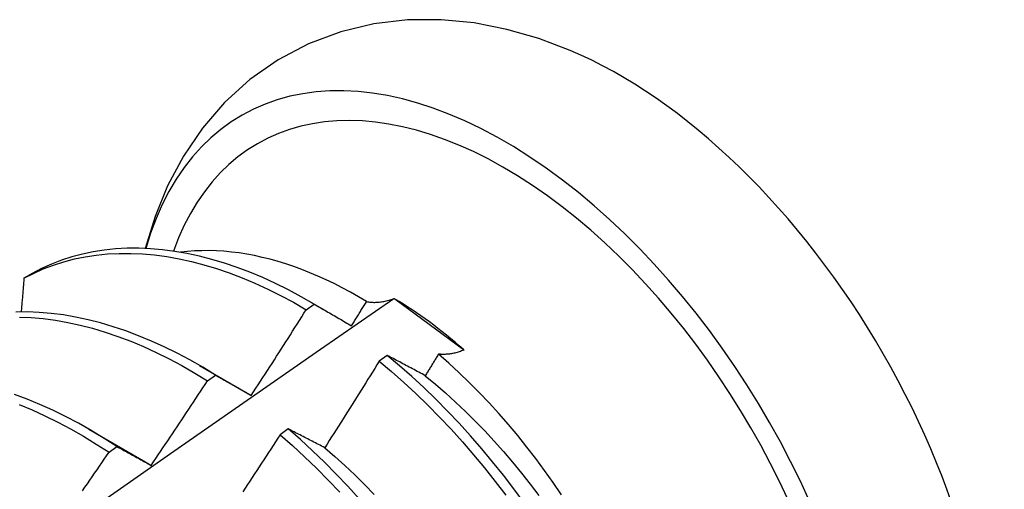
# Model space of a CAD drawing. Header units: inches. Extents: x 13 to 307, y 26 to 148.
# Tile 83 of 86: x 288.254 to 288.564, y 114.172 to 114.319. Entities that reach past the tile are written whole.
import ezdxf

# ---------------------------------------------------------------- set-up
doc = ezdxf.new("R2010")
doc.units = ezdxf.units.IN
doc.header["$MEASUREMENT"] = 0
doc.layers.add('Visible Edges(ANSI)', color=7, linetype='Continuous', lineweight=25)

msp = doc.modelspace()

# ---------------------------------------------------------------- linework, layer by layer
at = {"layer": 'Visible Edges(ANSI)'}
for p, q in [((288.25829, 114.23963), (288.25572, 114.23815)), ((288.3445, 114.22827), (288.34698, 114.23005)), ((288.34572, 114.23079), (288.35033, 114.22812)), ((288.37205, 114.23177), (288.37233, 114.23167)), ((288.37233, 114.23167), (288.394, 114.21576)), ((288.394, 114.21576), (288.39412, 114.21556)), ((288.36995, 114.21391), (288.36746, 114.21207)), ((288.31092, 114.21075), (288.32689, 114.20151)), ((288.31349, 114.20591), (288.31597, 114.20771)), ((288.32689, 114.20151), (288.32722, 114.20132)), ((288.27612, 114.19071), (288.29209, 114.18147)), ((288.33881, 114.19081), (288.33632, 114.18896)), ((288.28247, 114.18343), (288.28495, 114.18523))]:
    msp.add_line(p, q, dxfattribs=at)
at = {"layer": 'Visible Edges(ANSI)', "flags": 128}
for points in [[(288.42755, 114.30979), (288.4177, 114.31351), (288.40764, 114.31642), (288.39737, 114.31843), (288.38692, 114.31945), (288.37635, 114.31939), (288.36578, 114.31816), (288.35535, 114.31568), (288.34524, 114.31189), (288.33566, 114.30685), (288.32679, 114.30065), (288.31882, 114.29341), (288.31183, 114.28531), (288.30586, 114.27654), (288.30091, 114.26724), (288.29694, 114.25754), (288.29388, 114.24753)], [(288.25572, 114.23815), (288.25872, 114.2397), (288.2618, 114.24108), (288.26497, 114.2423), (288.26823, 114.24334), (288.27156, 114.24422), (288.27497, 114.24492), (288.27846, 114.24544), (288.28201, 114.2458), (288.28562, 114.24598), (288.28929, 114.24599), (288.29302, 114.24582), (288.2968, 114.24548), (288.30063, 114.24496), (288.3045, 114.24428), (288.3084, 114.24342), (288.31234, 114.2424), (288.31631, 114.2412), (288.3203, 114.23984), (288.32432, 114.23831), (288.32834, 114.23662), (288.33238, 114.23477), (288.33642, 114.23276), (288.34046, 114.23059), (288.3445, 114.22827)], [(288.34698, 114.23005), (288.34294, 114.23236), (288.3389, 114.23452), (288.33486, 114.23652), (288.33082, 114.23836), (288.3268, 114.24003), (288.32279, 114.24155), (288.3188, 114.2429), (288.31483, 114.24408), (288.31089, 114.2451), (288.30699, 114.24594), (288.30312, 114.24661), (288.2993, 114.24711), (288.29552, 114.24744), (288.2918, 114.24759), (288.28813, 114.24757), (288.28452, 114.24738), (288.28097, 114.24701), (288.2775, 114.24647), (288.27409, 114.24576), (288.27076, 114.24487), (288.26751, 114.24381), (288.26435, 114.24259), (288.26127, 114.24119), (288.25829, 114.23963)], [(288.36351, 114.23086), (288.36096, 114.23237), (288.35841, 114.2338), (288.35586, 114.23517), (288.3533, 114.23646), (288.35075, 114.23768), (288.3482, 114.23883), (288.34567, 114.2399), (288.34314, 114.2409), (288.34062, 114.24182), (288.33812, 114.24266), (288.33563, 114.24343), (288.33315, 114.24412), (288.33068, 114.24473), (288.32823, 114.24527), (288.3258, 114.24573), (288.32339, 114.24611), (288.32099, 114.24641), (288.31862, 114.24663), (288.31627, 114.24678), (288.31394, 114.24685), (288.31164, 114.24683), (288.30936, 114.24674), (288.30712, 114.24657), (288.30492, 114.24632)], [(288.25572, 114.23815), (288.25569, 114.23771), (288.25565, 114.23727), (288.25561, 114.23683), (288.25557, 114.23639), (288.25554, 114.23595), (288.2555, 114.23551), (288.25546, 114.23507), (288.25543, 114.23463), (288.25539, 114.23418), (288.25535, 114.23374), (288.25531, 114.2333), (288.25528, 114.23286), (288.25524, 114.23242), (288.2552, 114.23198), (288.25516, 114.23154), (288.25512, 114.2311), (288.25509, 114.23066), (288.25505, 114.23021), (288.25501, 114.22977), (288.25497, 114.22933), (288.25493, 114.22889), (288.25489, 114.22845), (288.25486, 114.22801), (288.25482, 114.22756)], [(288.23369, 114.13528), (288.25676, 114.1515), (288.27983, 114.16768), (288.30289, 114.18379), (288.32595, 114.19984), (288.349, 114.21584), (288.37205, 114.23177)], [(288.34698, 114.23005), (288.34746, 114.22978), (288.34794, 114.2295), (288.34842, 114.22922), (288.34891, 114.22894), (288.34939, 114.22866), (288.34988, 114.22838), (288.35036, 114.2281), (288.35085, 114.22782), (288.35134, 114.22754), (288.35182, 114.22726), (288.35231, 114.22697), (288.3528, 114.22669), (288.35329, 114.2264), (288.35379, 114.22611), (288.35428, 114.22583), (288.35477, 114.22554), (288.35526, 114.22525), (288.35576, 114.22496), (288.35625, 114.22467), (288.35675, 114.22438), (288.35725, 114.22409), (288.35775, 114.22379), (288.35824, 114.2235), (288.35874, 114.22321)], [(288.35874, 114.22321), (288.35894, 114.22353), (288.35914, 114.22384), (288.35934, 114.22416), (288.35954, 114.22448), (288.35974, 114.2248), (288.35994, 114.22512), (288.36014, 114.22544), (288.36034, 114.22576), (288.36054, 114.22607), (288.36074, 114.22639), (288.36093, 114.22671), (288.36113, 114.22703), (288.36133, 114.22735), (288.36153, 114.22767), (288.36173, 114.22799), (288.36193, 114.22831), (288.36213, 114.22863), (288.36232, 114.22895), (288.36252, 114.22926), (288.36272, 114.22958), (288.36292, 114.2299), (288.36312, 114.23022), (288.36331, 114.23054), (288.36351, 114.23086)], [(288.36351, 114.23086), (288.36382, 114.23079), (288.36413, 114.23074), (288.36444, 114.23069), (288.36476, 114.23065), (288.36508, 114.23062), (288.36541, 114.2306), (288.36575, 114.23058), (288.36608, 114.23058), (288.36643, 114.23059), (288.36677, 114.2306), (288.36712, 114.23062), (288.36748, 114.23066), (288.36784, 114.2307), (288.3682, 114.23075), (288.36857, 114.23081), (288.36894, 114.23088), (288.36932, 114.23096), (288.3697, 114.23105), (288.37008, 114.23114), (288.37047, 114.23125), (288.37086, 114.23137), (288.37125, 114.23149), (288.37165, 114.23162), (288.37205, 114.23177)], [(288.31597, 114.20771), (288.31194, 114.21016), (288.3079, 114.21246), (288.30386, 114.2146), (288.29982, 114.21659), (288.29578, 114.21842), (288.29176, 114.22009), (288.28775, 114.22159), (288.28376, 114.22293), (288.2798, 114.22411), (288.27586, 114.22511), (288.27196, 114.22595), (288.2681, 114.22661), (288.26428, 114.2271), (288.2605, 114.22742), (288.25678, 114.22756), (288.25311, 114.22753)], [(288.32722, 114.20132), (288.32795, 114.20244), (288.32868, 114.20356), (288.3294, 114.20467), (288.33013, 114.20579), (288.33086, 114.20691), (288.33158, 114.20803), (288.33231, 114.20915), (288.33303, 114.21027), (288.33375, 114.21139), (288.33448, 114.21251), (288.3352, 114.21363), (288.33592, 114.21476), (288.33664, 114.21588), (288.33736, 114.217), (288.33807, 114.21813), (288.33879, 114.21925), (288.33951, 114.22038), (288.34022, 114.2215), (288.34094, 114.22263), (288.34165, 114.22376), (288.34236, 114.22489), (288.34308, 114.22601), (288.34379, 114.22714), (288.3445, 114.22827)], [(288.25428, 114.22595), (288.258, 114.22579), (288.26178, 114.22546), (288.2656, 114.22496), (288.26947, 114.22429), (288.27337, 114.22344), (288.27731, 114.22242), (288.28128, 114.22124), (288.28527, 114.21988), (288.28928, 114.21837), (288.2933, 114.21669), (288.29734, 114.21484), (288.30138, 114.21284), (288.30542, 114.21068), (288.30946, 114.20837), (288.31349, 114.20591)], [(288.39412, 114.21556), (288.39375, 114.21542), (288.39338, 114.21529), (288.39302, 114.21516), (288.39265, 114.21505), (288.3923, 114.21494), (288.39194, 114.21483), (288.39159, 114.21474), (288.39124, 114.21465), (288.39089, 114.21457), (288.39055, 114.2145), (288.39021, 114.21444), (288.38987, 114.21438), (288.38954, 114.21433), (288.38921, 114.21429), (288.38888, 114.21426), (288.38856, 114.21424), (288.38824, 114.21422), (288.38793, 114.21421), (288.38761, 114.21421), (288.38731, 114.21422), (288.387, 114.21423), (288.38671, 114.21426), (288.38641, 114.21429), (288.38612, 114.21433)], [(288.36746, 114.21207), (288.36676, 114.21093), (288.36605, 114.20979), (288.36534, 114.20865), (288.36464, 114.20752), (288.36393, 114.20638), (288.36322, 114.20524), (288.36251, 114.20411), (288.3618, 114.20297), (288.36108, 114.20184), (288.36037, 114.2007), (288.35966, 114.19957), (288.35894, 114.19843), (288.35823, 114.1973), (288.35751, 114.19617), (288.3568, 114.19504), (288.35608, 114.19391), (288.35536, 114.19278), (288.35464, 114.19165), (288.35392, 114.19052), (288.3532, 114.18939), (288.35248, 114.18826), (288.35176, 114.18713), (288.35104, 114.18601), (288.35031, 114.18488)], [(288.36746, 114.21207), (288.37135, 114.2088), (288.37519, 114.20541), (288.37899, 114.20189), (288.38274, 114.19826), (288.38644, 114.19451), (288.39008, 114.19066), (288.39366, 114.18671), (288.39717, 114.18266), (288.40062, 114.17851), (288.40398, 114.17428), (288.40727, 114.16997)], [(288.38196, 114.20753), (288.38145, 114.2078), (288.38094, 114.20807), (288.38043, 114.20835), (288.37992, 114.20862), (288.37942, 114.20889), (288.37891, 114.20916), (288.37841, 114.20943), (288.3779, 114.2097), (288.3774, 114.20997), (288.3769, 114.21024), (288.37639, 114.2105), (288.37589, 114.21077), (288.37539, 114.21104), (288.37489, 114.2113), (288.3744, 114.21156), (288.3739, 114.21183), (288.3734, 114.21209), (288.37291, 114.21235), (288.37241, 114.21261), (288.37192, 114.21288), (288.37142, 114.21314), (288.37093, 114.2134), (288.37044, 114.21365), (288.36995, 114.21391)], [(288.41303, 114.16752), (288.40981, 114.1719), (288.40652, 114.17621), (288.40314, 114.18043), (288.3997, 114.18457), (288.39618, 114.18861), (288.3926, 114.19256), (288.38895, 114.1964), (288.38525, 114.20014), (288.38149, 114.20376), (288.37769, 114.20727), (288.37384, 114.21065), (288.36995, 114.21391)], [(288.38612, 114.21433), (288.38595, 114.21404), (288.38578, 114.21376), (288.3856, 114.21348), (288.38543, 114.21319), (288.38526, 114.21291), (288.38508, 114.21263), (288.38491, 114.21234), (288.38474, 114.21206), (288.38456, 114.21177), (288.38439, 114.21149), (288.38422, 114.21121), (288.38404, 114.21092), (288.38387, 114.21064), (288.3837, 114.21036), (288.38352, 114.21007), (288.38335, 114.20979), (288.38318, 114.20951), (288.383, 114.20923), (288.38283, 114.20894), (288.38266, 114.20866), (288.38248, 114.20838), (288.38231, 114.20809), (288.38213, 114.20781), (288.38196, 114.20753)], [(288.42482, 114.17009), (288.42219, 114.17394), (288.4195, 114.17772), (288.41674, 114.18144), (288.41392, 114.18509), (288.41103, 114.18867), (288.40809, 114.19218), (288.4051, 114.1956), (288.40205, 114.19895), (288.39895, 114.20221), (288.3958, 114.20539), (288.39261, 114.20847), (288.38938, 114.21145), (288.38612, 114.21433)], [(288.29568, 114.17932), (288.29643, 114.18043), (288.29719, 114.18153), (288.29794, 114.18263), (288.29868, 114.18373), (288.29943, 114.18483), (288.30018, 114.18594), (288.30093, 114.18704), (288.30167, 114.18815), (288.30242, 114.18925), (288.30316, 114.19036), (288.3039, 114.19147), (288.30465, 114.19258), (288.30539, 114.19368), (288.30613, 114.19479), (288.30687, 114.1959), (288.30761, 114.19701), (288.30835, 114.19812), (288.30908, 114.19923), (288.30982, 114.20035), (288.31055, 114.20146), (288.31129, 114.20257), (288.31202, 114.20368), (288.31276, 114.2048), (288.31349, 114.20591)], [(288.31597, 114.20771), (288.31643, 114.20745), (288.31689, 114.20719), (288.31735, 114.20693), (288.31781, 114.20667), (288.31828, 114.20641), (288.31874, 114.20615), (288.3192, 114.20589), (288.31967, 114.20563), (288.32013, 114.20537), (288.3206, 114.2051), (288.32107, 114.20484), (288.32154, 114.20457), (288.32201, 114.20431), (288.32248, 114.20404), (288.32295, 114.20377), (288.32342, 114.2035), (288.32389, 114.20323), (288.32436, 114.20296), (288.32484, 114.20269), (288.32531, 114.20242), (288.32579, 114.20215), (288.32626, 114.20187), (288.32674, 114.2016), (288.32722, 114.20132)], [(288.38196, 114.20753), (288.38517, 114.20487), (288.38835, 114.20211), (288.39149, 114.19925), (288.39459, 114.1963), (288.39765, 114.19326), (288.40067, 114.19014), (288.40364, 114.18694), (288.40657, 114.18365), (288.40944, 114.1803), (288.41225, 114.17687), (288.415, 114.17339), (288.41769, 114.16984)], [(288.28495, 114.18523), (288.28093, 114.18782), (288.2769, 114.19026), (288.27286, 114.19255), (288.26882, 114.19468), (288.26478, 114.19666), (288.26075, 114.19848), (288.25672, 114.20014), (288.25272, 114.20164)], [(288.25424, 114.19842), (288.25827, 114.19675), (288.2623, 114.19492), (288.26634, 114.19293), (288.27038, 114.19078), (288.27442, 114.18848), (288.27845, 114.18602), (288.28247, 114.18343)], [(288.35031, 114.18488), (288.34982, 114.18514), (288.34933, 114.18539), (288.34885, 114.18564), (288.34836, 114.1859), (288.34788, 114.18615), (288.34739, 114.1864), (288.34691, 114.18665), (288.34642, 114.1869), (288.34594, 114.18715), (288.34546, 114.1874), (288.34498, 114.18765), (288.3445, 114.1879), (288.34402, 114.18814), (288.34354, 114.18839), (288.34307, 114.18864), (288.34259, 114.18888), (288.34212, 114.18912), (288.34164, 114.18937), (288.34117, 114.18961), (288.34069, 114.18985), (288.34022, 114.19009), (288.33975, 114.19033), (288.33928, 114.19057), (288.33881, 114.19081)], [(288.36117, 114.16881), (288.35758, 114.17275), (288.35393, 114.17659), (288.35023, 114.18032), (288.34647, 114.18393), (288.34266, 114.18743), (288.33881, 114.19081)], [(288.33632, 114.18896), (288.33559, 114.18783), (288.33486, 114.18671), (288.33413, 114.18559), (288.3334, 114.18447), (288.33267, 114.18334), (288.33194, 114.18222), (288.33121, 114.1811), (288.33048, 114.17998), (288.32974, 114.17886), (288.32901, 114.17774), (288.32827, 114.17662), (288.32753, 114.17551), (288.3268, 114.17439), (288.32606, 114.17327), (288.32532, 114.17216), (288.32458, 114.17104)], [(288.33632, 114.18896), (288.34017, 114.18557), (288.34397, 114.18206), (288.34772, 114.17844), (288.35143, 114.1747), (288.35507, 114.17086)], [(288.27413, 114.17137), (288.27489, 114.17246), (288.27565, 114.17355), (288.27641, 114.17465), (288.27717, 114.17574), (288.27793, 114.17684), (288.27869, 114.17793), (288.27945, 114.17903), (288.2802, 114.18013), (288.28096, 114.18123), (288.28171, 114.18233), (288.28247, 114.18343)], [(288.28495, 114.18523), (288.28539, 114.18499), (288.28583, 114.18476), (288.28627, 114.18452), (288.28671, 114.18428), (288.28715, 114.18404), (288.28759, 114.1838), (288.28803, 114.18356), (288.28848, 114.18331), (288.28892, 114.18307), (288.28937, 114.18283), (288.28981, 114.18258), (288.29026, 114.18234), (288.29071, 114.18209), (288.29116, 114.18184), (288.29161, 114.18159), (288.29206, 114.18135), (288.29251, 114.1811), (288.29296, 114.18085), (288.29341, 114.18059), (288.29386, 114.18034), (288.29432, 114.18009), (288.29477, 114.17983), (288.29523, 114.17958), (288.29568, 114.17932)], [(288.35031, 114.18488), (288.35349, 114.18212), (288.35664, 114.17927), (288.35975, 114.17633), (288.36282, 114.1733), (288.36584, 114.17018)], [(288.29209, 114.18148), (288.29224, 114.18139), (288.29239, 114.1813), (288.29254, 114.18121), (288.29269, 114.18113), (288.29284, 114.18104), (288.29299, 114.18095), (288.29314, 114.18086), (288.29329, 114.18077), (288.29344, 114.18069), (288.29359, 114.1806), (288.29374, 114.18051), (288.29389, 114.18042), (288.29404, 114.18033), (288.29419, 114.18024), (288.29433, 114.18015), (288.29448, 114.18006), (288.29463, 114.17997), (288.29478, 114.17987), (288.29493, 114.17978), (288.29508, 114.17969), (288.29523, 114.1796), (288.29538, 114.17951), (288.29553, 114.17942), (288.29568, 114.17932)]]:
    msp.add_lwpolyline(points, dxfattribs=at)
at = {"layer": 'Visible Edges(ANSI)'}
for centre, major_axis, start_param, end_param in [((288.40683, 114.14572), (0.08271, -0.14363), 5.844764, 9.936668), ((288.44302, 114.16656), (-0.08271, 0.14363), 3.792594, 5.632184), ((288.40683, 114.14572), (0.07761, -0.13476), 5.914128, 9.883691), ((288.37059, 114.12485), (0.06583, -0.11431), 2.104473, 2.339513)]:
    msp.add_ellipse(centre, major_axis=major_axis, ratio=0.578093, start_param=start_param, end_param=end_param, dxfattribs=at)

doc.saveas('drawing.dxf')
